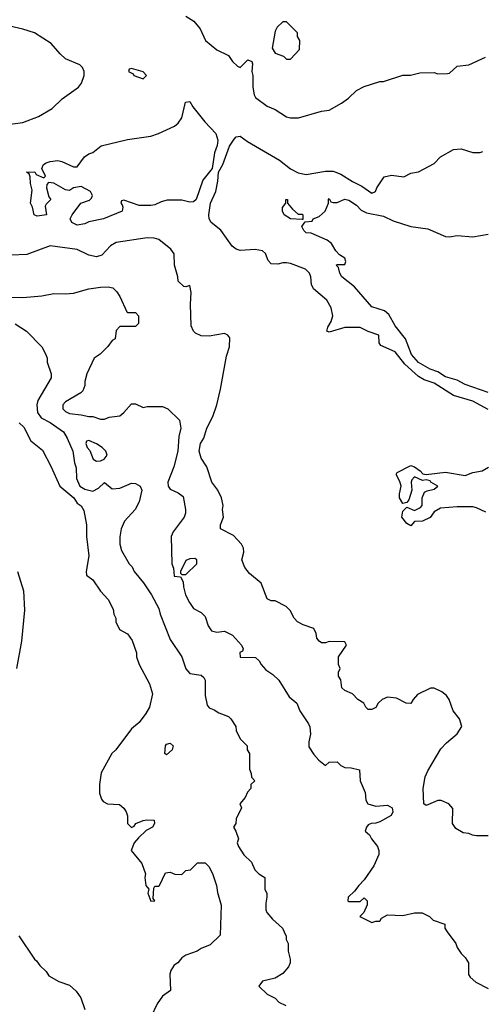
# Model space of a CAD drawing. Header units: inches. Extents: x 2348352 to 2479776, y 460422 to 613655.
# Tile 51 of 256: x 2381633 to 2384019, y 491916 to 496997. Entities that reach past the tile are written whole.
import ezdxf

# ---------------------------------------------------------------- set-up
doc = ezdxf.new("R2010")
doc.units = ezdxf.units.IN
doc.header["$MEASUREMENT"] = 0
doc.layers.add('C3489', color=7, linetype='Continuous')

msp = doc.modelspace()

# ---------------------------------------------------------------- linework, layer by layer
at = {"layer": 'C3489', "color": 4}
for points, elevation in [([(2382490, 497014.8), (2382530.6, 496990.6), (2382564.7, 496950), (2382592, 496890), (2382650, 496842), (2382710, 496812), (2382730, 496782), (2382756.9, 496756.9), (2382770, 496751.3), (2382810, 496791), (2382830, 496782), (2382834, 496770), (2382830.7, 496730), (2382835.5, 496710), (2382835.5, 496650), (2382843, 496610), (2382850, 496596), (2382910, 496550.8), (2382950, 496534.8), (2383010, 496496), (2383030, 496491), (2383071.6, 496491.6), (2383190, 496524.7), (2383230, 496531.3), (2383293.6, 496566.4), (2383328.4, 496591.6), (2383370, 496632), (2383410, 496652), (2383490, 496678), (2383510, 496678), (2383610, 496711.3), (2383648.4, 496711.6), (2383696.4, 496723.6), (2383770, 496724.7), (2383790, 496718), (2383840.4, 496719.6), (2383850, 496722), (2383890, 496758), (2383950, 496764.7), (2384036.4, 496803.6)], 124), ([(2381570, 496457.3), (2381650, 496467.3), (2381730, 496497.3), (2381800.1, 496539.9), (2381851.7, 496588.3), (2381937.2, 496650), (2381952.7, 496670), (2381965.2, 496710), (2381965.2, 496730), (2381957.2, 496750), (2381944.1, 496764.1), (2381870, 496796), (2381841.3, 496821.3), (2381795.3, 496875.3), (2381710, 496929.2), (2381650, 496949.2), (2381583.2, 496963.2)], 124), ([(2384050, 494986.6), (2383970, 495029.4), (2383870, 495058.4), (2383770, 495122), (2383718.9, 495138.9), (2383690, 495155.6), (2383619.1, 495219.1), (2383570, 495284), (2383496.4, 495316.4), (2383488, 495330), (2383486, 495370), (2383430, 495388.7), (2383390, 495408.7), (2383310, 495408.7), (2383230, 495384), (2383218, 495390), (2383222, 495410), (2383240.2, 495439.8), (2383248.4, 495468.4), (2383239, 495510), (2383218, 495550), (2383149.1, 495609.1), (2383138, 495630), (2383135.3, 495670), (2383128.7, 495690), (2383108, 495710), (2383030, 495739.3), (2383010, 495742.7), (2382990, 495742.7), (2382964.9, 495735.1), (2382930, 495738), (2382914.7, 495754.7), (2382900.9, 495790), (2382885.1, 495805.1), (2382848.3, 495811.7), (2382770, 495807.1), (2382750, 495812.8), (2382728.2, 495828.2), (2382670.8, 495910.8), (2382620.7, 495950), (2382609.7, 495970), (2382608.3, 495990), (2382616.9, 496050), (2382644.2, 496110), (2382655.2, 496164.8), (2382658.7, 496210), (2382681.3, 496250), (2382715.8, 496344.2), (2382739.5, 496380.5), (2382750, 496392.4), (2382770, 496396.4), (2382808.2, 496368.2), (2382972.3, 496272.3), (2383030, 496228.4), (2383070, 496206.4), (2383110, 496199.3), (2383210, 496215.5), (2383250, 496214.9), (2383290, 496199.5), (2383350, 496161.6), (2383398.4, 496138.4), (2383450, 496102), (2383468.4, 496111.6), (2383475.3, 496130), (2383513.2, 496186.8), (2383550, 496194.8), (2383613.6, 496186.4), (2383650, 496204.7), (2383690, 496212), (2383770, 496256), (2383804, 496290), (2383870, 496327.3), (2383910, 496330.8), (2383970, 496312), (2384007.3, 496312.7), (2384022, 496318)], 116), ([(2384050, 495072.8), (2383930, 495114), (2383890, 495138), (2383830, 495153.6), (2383790, 495180.7), (2383750, 495194.5), (2383690, 495227.8), (2383653.6, 495270), (2383622.4, 495350), (2383570, 495418), (2383536.6, 495476.6), (2383514.9, 495494.9), (2383450, 495516), (2383359.5, 495619.5), (2383294, 495670), (2383284, 495690), (2383278, 495718), (2383266, 495730), (2383270, 495734), (2383310, 495734), (2383315.3, 495750), (2383310, 495766), (2383283.1, 495783.1), (2383264, 495804), (2383242, 495842), (2383219, 495859), (2383136.4, 495896.4), (2383110, 495898), (2383098, 495910), (2383088, 495930), (2383106, 495954), (2383142, 495958), (2383146, 495970), (2383178, 495982), (2383208, 496010), (2383226, 496050), (2383226, 496070), (2383230, 496074), (2383238, 496058), (2383250, 496054), (2383270, 496054), (2383310, 496071.3), (2383330, 496066), (2383370, 496041), (2383395.2, 496015.2), (2383421.1, 496001.1), (2383510, 495984), (2383559.8, 495959.8), (2383650, 495930.6), (2383737.5, 495917.5), (2383830, 495878.8), (2383850, 495876), (2383890, 495884), (2383970, 495876), (2384050, 495890.8)], 112), ([(2384050, 492786), (2383990, 492786), (2383968.4, 492788.4), (2383950, 492798), (2383920.4, 492800.4), (2383883.1, 492823.1), (2383866, 492850), (2383867.3, 492927.3), (2383846, 492950), (2383807.3, 492967.3), (2383790, 492968), (2383730, 492942), (2383718, 492950), (2383714, 493030), (2383724, 493090), (2383738.6, 493121.4), (2383804.8, 493235.2), (2383834.2, 493265.8), (2383890, 493311.3), (2383914, 493350), (2383902, 493390), (2383868.7, 493430), (2383848.7, 493490), (2383835.3, 493510), (2383810, 493528.7), (2383770, 493548), (2383752.7, 493547.3), (2383685.4, 493514.6), (2383662, 493490), (2383650, 493468.7), (2383626, 493470), (2383576.4, 493496.4), (2383530, 493502), (2383502, 493490), (2383482, 493470), (2383470, 493448), (2383450, 493438), (2383430, 493438), (2383418, 493450), (2383408, 493470), (2383378, 493490), (2383350, 493518), (2383310, 493535.3), (2383295.3, 493550), (2383288.7, 493590), (2383278, 493610), (2383278, 493630), (2383286, 493650), (2383278, 493670), (2383278, 493710), (2383318, 493770), (2383310, 493786), (2383230, 493788.7), (2383210, 493782), (2383190, 493782), (2383178, 493790), (2383165.6, 493805.6), (2383162, 493830), (2383150, 493855.3), (2383094.6, 493874.6), (2383066, 493890), (2383048.4, 493908.4), (2383028.9, 493948.9), (2383008, 493970), (2382950, 493998), (2382930, 493998), (2382910, 494008), (2382879, 494090), (2382818.6, 494138.6), (2382794, 494170), (2382779, 494210), (2382788.7, 494250), (2382788, 494270), (2382778, 494290), (2382735.5, 494335.5), (2382668.7, 494370), (2382669, 494390), (2382684, 494430), (2382679, 494470), (2382682, 494490), (2382674, 494530), (2382655.3, 494570), (2382624, 494610), (2382599, 494690), (2382570, 494735.3), (2382558, 494770), (2382565.1, 494810), (2382582.4, 494837.6), (2382598.4, 494890), (2382629.3, 494950), (2382649.2, 495010), (2382669.5, 495090.5), (2382699, 495261), (2382715.3, 495310), (2382716.4, 495356.4), (2382706, 495370), (2382690, 495378), (2382610, 495364), (2382570, 495365.2), (2382539.3, 495379.3), (2382529.4, 495389.4), (2382518, 495418), (2382514, 495530), (2382518, 495590), (2382510, 495626), (2382490, 495618), (2382480.4, 495620.4), (2382450, 495648), (2382449.3, 495670), (2382432.3, 495730), (2382429.1, 495789.1), (2382413.2, 495813.2), (2382350, 495862.7), (2382326, 495870), (2382290, 495872.3), (2382130, 495847.3), (2382100.7, 495830), (2382057.3, 495782.7), (2382030, 495774), (2381990, 495782.9), (2381930, 495811), (2381790, 495831.1), (2381670, 495786), (2381590, 495781.6)], 124), ([(2381530, 495567.6), (2381650, 495563.7), (2381747.3, 495572.7), (2381810, 495585.2), (2381870, 495582.7), (2381910, 495586), (2381990, 495609.3), (2382050, 495617.2), (2382090, 495619), (2382113.6, 495613.6), (2382133.6, 495593.6), (2382148.9, 495568.9), (2382186, 495490), (2382190, 495486), (2382230, 495486), (2382246, 495470), (2382246, 495430), (2382230, 495414), (2382150, 495414), (2382130, 495394), (2382126, 495350), (2382110, 495342), (2382088.4, 495311.6), (2382048.4, 495271.6), (2382018, 495250), (2381979, 495170), (2381969, 495130), (2381968.7, 495110), (2381958, 495082), (2381948.9, 495071.1), (2381870, 495024.7), (2381855.3, 495010), (2381855.3, 494990), (2381870, 494975.3), (2381890, 494965.2), (2381950, 494959), (2381990, 494949.2), (2382010, 494949), (2382050, 494935.3), (2382070, 494935.3), (2382094, 494946), (2382150, 494953.2), (2382170.4, 494969.6), (2382210, 495015.3), (2382230, 495015.3), (2382270, 494995.3), (2382290, 495002), (2382370, 495002), (2382398, 494990), (2382458, 494930), (2382464, 494890), (2382453.6, 494846.4), (2382449.4, 494770), (2382428, 494690), (2382398, 494610), (2382399, 494590), (2382410, 494575.3), (2382450, 494555.3), (2382476, 494536), (2382489, 494470), (2382489, 494450), (2382482, 494430), (2382424.7, 494355.3), (2382414, 494330), (2382418, 494190), (2382427.3, 494167.3), (2382430, 494126), (2382462, 494122), (2382476.4, 494096.4), (2382478, 494070), (2382488.7, 494030), (2382508.7, 493990), (2382530, 493958), (2382570, 493938), (2382590, 493918), (2382605.2, 493870), (2382623.2, 493843.2), (2382650, 493837.2), (2382690, 493842), (2382730, 493822), (2382778, 493770), (2382786, 493750), (2382782, 493738), (2382768.4, 493731.6), (2382770, 493708), (2382850, 493706), (2382868.4, 493688.4), (2382878, 493670), (2382902, 493642), (2382938.6, 493618.6), (2382969.3, 493589.3), (2383023.7, 493503.7), (2383062, 493470), (2383077.2, 493430), (2383123.1, 493363.1), (2383129, 493349), (2383133.2, 493310), (2383125.2, 493270), (2383125.2, 493245.2), (2383150, 493206), (2383176.4, 493176.4), (2383210, 493148), (2383230, 493166), (2383270, 493168), (2383290, 493148), (2383310, 493138), (2383343.6, 493136.4), (2383386, 493126), (2383389.1, 493069.1), (2383415.3, 493010), (2383418, 492970), (2383428, 492950), (2383470, 492939), (2383530, 492944), (2383554, 492930), (2383557.2, 492910), (2383548.7, 492890), (2383490, 492857.3), (2383470, 492850.8), (2383446, 492850), (2383430, 492842), (2383422, 492830), (2383415.3, 492810), (2383438, 492790), (2383448, 492770), (2383479, 492730), (2383485.2, 492710), (2383485.2, 492690), (2383459, 492630), (2383410, 492558), (2383382, 492530), (2383360.4, 492499.6), (2383328, 492470), (2383326, 492450), (2383330, 492446), (2383390, 492446), (2383410, 492466), (2383426, 492450), (2383426, 492430), (2383408, 492390), (2383388, 492370), (2383450, 492338), (2383470, 492346), (2383490, 492346), (2383499.6, 492360.4), (2383530, 492378), (2383610, 492375.3), (2383670, 492388.7), (2383708.4, 492388.4), (2383746, 492370), (2383766, 492350), (2383826, 492330), (2383826, 492310), (2383838, 492290), (2383882, 492230), (2383888.7, 492210), (2383910, 492178), (2383930, 492158), (2383948.7, 492130), (2383948, 492070), (2383956.4, 492056.4), (2383986, 492030), (2384050, 491998)], 128), ([(2381610, 495428), (2381668, 495390), (2381748, 495310), (2381768.7, 495270), (2381775.3, 495250), (2381775.3, 495230), (2381795.3, 495170), (2381795.3, 495150), (2381727.5, 495032.5), (2381722, 495010), (2381724.5, 494970), (2381743.3, 494943.3), (2381790, 494919.5), (2381859, 494870), (2381878, 494838), (2381908, 494770), (2381915.3, 494710), (2381924, 494684), (2381926.6, 494630), (2381942.7, 494590), (2381970, 494574.5), (2382010, 494564.5), (2382040.4, 494579.6), (2382070, 494608.7), (2382110, 494577.2), (2382150, 494579.3), (2382210, 494605.2), (2382230, 494604), (2382255.3, 494590), (2382264, 494570), (2382249, 494510), (2382229, 494470), (2382173.2, 494410), (2382156, 494370), (2382149.3, 494329.3), (2382149.2, 494290), (2382158, 494258), (2382198, 494190), (2382213.6, 494173.6), (2382224, 494150), (2382271.2, 494091.2), (2382312.3, 494030), (2382350, 493958), (2382357.2, 493930), (2382410, 493798), (2382469, 493710), (2382490, 493648), (2382510, 493624), (2382570, 493615.3), (2382583.1, 493603.1), (2382589, 493589), (2382589.2, 493509.2), (2382600.2, 493460.2), (2382610, 493446), (2382636.4, 493436.4), (2382660.4, 493420.4), (2382710, 493402), (2382722, 493390), (2382748, 493350), (2382748.9, 493328.9), (2382770, 493286), (2382806, 493250), (2382806, 493230), (2382818, 493210), (2382818, 493130), (2382827.3, 493107.3), (2382828.4, 493088.4), (2382846, 493070), (2382826, 493050), (2382826, 493030), (2382808.4, 493011.6), (2382796.4, 492983.6), (2382768.4, 492951.6), (2382778, 492930), (2382750, 492874), (2382748, 492850), (2382735.3, 492830), (2382748.7, 492810), (2382762, 492770), (2382755.3, 492750), (2382762, 492730), (2382790, 492688), (2382828, 492650), (2382846, 492610), (2382866, 492590), (2382898, 492570), (2382898, 492510), (2382907.3, 492487.3), (2382908, 492470), (2382902, 492438), (2382903.1, 492403.1), (2382908, 492390), (2382936.4, 492356.4), (2382988, 492310), (2382998, 492290), (2383007.3, 492267.3), (2383008, 492250), (2383018, 492230), (2383018, 492190), (2383028.7, 492150), (2383028.7, 492130), (2383019, 492110), (2382990, 492076), (2382950, 492051), (2382885.2, 492034.8), (2382866, 492010), (2382909.1, 491969.1), (2382950, 491948), (2382970, 491928), (2383006, 491910)], 132), ([(2381630, 494917.2), (2381654.5, 494894.5), (2381690, 494824), (2381750, 494775.3), (2381794.2, 494694.2), (2381840.9, 494590), (2381912, 494530), (2381930, 494502), (2381950, 494488.7), (2381964.1, 494464.1), (2381978, 494390), (2381977.2, 494330), (2381989.2, 494230), (2381975.3, 494150), (2381978, 494130), (2382010, 494106), (2382050, 494048), (2382090, 494006), (2382114.6, 493954.6), (2382118, 493930), (2382128.4, 493908.4), (2382128.7, 493890), (2382148, 493850), (2382188.4, 493828.4), (2382213.6, 493793.6), (2382235.3, 493730), (2382235.3, 493710), (2382248.7, 493670), (2382302, 493570), (2382318, 493518), (2382302, 493450), (2382283.1, 493416.9), (2382249.1, 493370.9), (2382210, 493338), (2382128.7, 493230), (2382108.7, 493210), (2382054, 493110), (2382045.2, 493050), (2382045.2, 493005.2), (2382054.6, 492974.6), (2382063.1, 492963.1), (2382086, 492950), (2382147.3, 492947.3), (2382170, 492928), (2382182, 492910), (2382188.4, 492888.4), (2382189.2, 492849.2), (2382210, 492828), (2382223.6, 492836.4), (2382232, 492850), (2382270, 492865.2), (2382288.7, 492868.7), (2382326, 492866), (2382328, 492850), (2382318, 492830), (2382286.3, 492813.7), (2382245.2, 492774.8), (2382224, 492750), (2382207.8, 492710), (2382262.9, 492642.9), (2382281.2, 492590), (2382278, 492570), (2382283.7, 492530), (2382299, 492510), (2382294, 492490), (2382310, 492449.2), (2382330.6, 492449.4), (2382322, 492462), (2382324.7, 492515.3), (2382330, 492526), (2382350, 492526), (2382354, 492530), (2382385.4, 492594.6), (2382410, 492598), (2382432.7, 492587.3), (2382470, 492586), (2382490, 492606), (2382514, 492610), (2382550, 492646), (2382590, 492646), (2382610, 492626), (2382630, 492586), (2382648.7, 492530), (2382652.9, 492492.9), (2382672.9, 492427.1), (2382667.3, 492272.7), (2382616.4, 492223.6), (2382570, 492204.7), (2382549.1, 492190.9), (2382489.5, 492170.5), (2382470, 492156), (2382449.4, 492130.6), (2382430, 492118.8), (2382412.7, 492090), (2382407.8, 492072.2), (2382411.8, 491988.2), (2382370, 491958), (2382341.5, 491918.5), (2382309.2, 491850)], 136), ([(2384036.5, 494456.5), (2383990, 494479), (2383970, 494484), (2383890, 494484), (2383802.8, 494477.2), (2383770, 494458), (2383750, 494428.7), (2383710, 494408.7), (2383670, 494408), (2383650, 494386), (2383630, 494398), (2383604.5, 494430), (2383610, 494461), (2383630, 494482), (2383670, 494464.7), (2383700.2, 494479.8), (2383709, 494491), (2383709.2, 494530), (2383721.2, 494558.8), (2383734, 494566), (2383770, 494574), (2383789.2, 494590), (2383754, 494610), (2383750, 494618), (2383730, 494622), (2383710, 494619.3), (2383670, 494638), (2383656.4, 494623.6), (2383652.4, 494610), (2383654.9, 494570), (2383640.7, 494519.3), (2383630, 494506), (2383610, 494501.2), (2383592, 494530), (2383591.8, 494550), (2383600.5, 494590), (2383593.6, 494613.6), (2383574, 494650), (2383580.2, 494659.8), (2383650, 494697.6), (2383670, 494690.4), (2383699.1, 494670), (2383713, 494653), (2383730.4, 494650.4), (2383830, 494662.3), (2383930, 494644.4), (2383970, 494660.5), (2384018, 494670), (2384051.9, 494688.1)], 116), ([(2381622, 494150), (2381653.2, 494050), (2381658, 493950), (2381642.7, 493790), (2381617.2, 493650)], 144), ([(2381628.7, 492270), (2381709.1, 492149.1), (2381720.4, 492140.4), (2381736.4, 492116.4), (2381770, 492086), (2381783.1, 492063.1), (2381834.6, 492034.6), (2381890, 492015.3), (2381924.7, 491984.7), (2381948.7, 491950), (2381968.7, 491890)], 144)]:
    msp.add_lwpolyline(points, dxfattribs=dict(at, elevation=elevation))
for points, elevation in [([(2383010, 496986), (2382990, 496986), (2382961.4, 496958.6), (2382950, 496938), (2382936, 496850), (2382950, 496824.7), (2382994, 496810), (2383010, 496794), (2383030, 496794), (2383076.4, 496843.6), (2383078, 496890), (2383066, 496910), (2383066, 496930)], 128), ([(2382210, 496746), (2382198, 496742), (2382194, 496730), (2382218, 496718), (2382222, 496710), (2382270, 496692), (2382288, 496710), (2382270, 496728)], 124), ([(2382510, 496055.1), (2382470, 496066.6), (2382393.8, 496066.2), (2382362, 496058), (2382330, 496041.2), (2382310, 496039.3), (2382250, 496039.3), (2382170, 496066), (2382158, 496062), (2382154, 496050), (2382162, 496042), (2382164.7, 496030), (2382162, 496010), (2382064.7, 495970), (2381990, 495954), (2381970, 495944), (2381930, 495937.2), (2381902, 495950), (2381894, 495970), (2381904, 495990), (2381949.2, 496050.8), (2381993.2, 496066.8), (2382004, 496076), (2382009, 496090), (2381999, 496110), (2381950, 496136), (2381910.9, 496129.1), (2381890, 496115.3), (2381870, 496119), (2381810, 496154), (2381782, 496158), (2381772.7, 496147.3), (2381772, 496130), (2381783.6, 496083.6), (2381794, 496070), (2381770, 496046), (2381765.4, 496034.6), (2381772, 495990), (2381722.7, 495982.7), (2381708, 495990), (2381699, 496030), (2381689, 496050), (2381698, 496118), (2381688.4, 496151.6), (2381687.3, 496187.3), (2381682, 496202), (2381668, 496210), (2381711.6, 496211.6), (2381718, 496198), (2381758, 496182), (2381766, 496190), (2381748, 496230), (2381755.3, 496250), (2381770, 496258.8), (2381790, 496266), (2381830.5, 496270.5), (2381850, 496266), (2381910, 496238), (2381930, 496238), (2381968, 496290), (2381990, 496304.7), (2382010, 496311.3), (2382053.6, 496346.4), (2382190, 496378.8), (2382310, 496397.1), (2382349, 496410), (2382431.5, 496448.5), (2382450, 496462.8), (2382469.6, 496490.4), (2382488.2, 496571.8), (2382510, 496574.8), (2382526.9, 496546.9), (2382587.3, 496470), (2382644, 496410), (2382655.6, 496375.6), (2382651.9, 496348.1), (2382638.4, 496310), (2382626, 496230), (2382578, 496170), (2382543.8, 496070), (2382530, 496057.6)], 116), ([(2383070, 495994), (2383090, 495994), (2383094, 495990), (2383094, 495966), (2383090, 495966), (2383030, 495969), (2382998, 495990), (2382988.7, 496010), (2382988.9, 496028.9), (2383006, 496050), (2383006, 496070), (2383014, 496070), (2383014, 496050), (2383039.6, 496019.6)], 112), ([(2381990, 494826), (2381978, 494822), (2381974, 494810), (2381982, 494790), (2381994.8, 494774.8), (2382011.3, 494730), (2382030, 494718.8), (2382050, 494720.7), (2382068.7, 494730), (2382084, 494750), (2382077.2, 494770), (2382059, 494790), (2382030, 494809)], 132), ([(2382536.4, 494216.4), (2382510, 494215.3), (2382490, 494206), (2382462, 494150), (2382462, 494142), (2382470, 494134), (2382490, 494134), (2382546, 494190), (2382546, 494210)], 128), ([(2382390, 493204), (2382382, 493210), (2382384.5, 493250), (2382390, 493258.8), (2382410, 493264), (2382424, 493250), (2382419.1, 493230)], 132)]:
    msp.add_lwpolyline(points, close=True, dxfattribs=dict(at, elevation=elevation))

doc.saveas('drawing.dxf')
